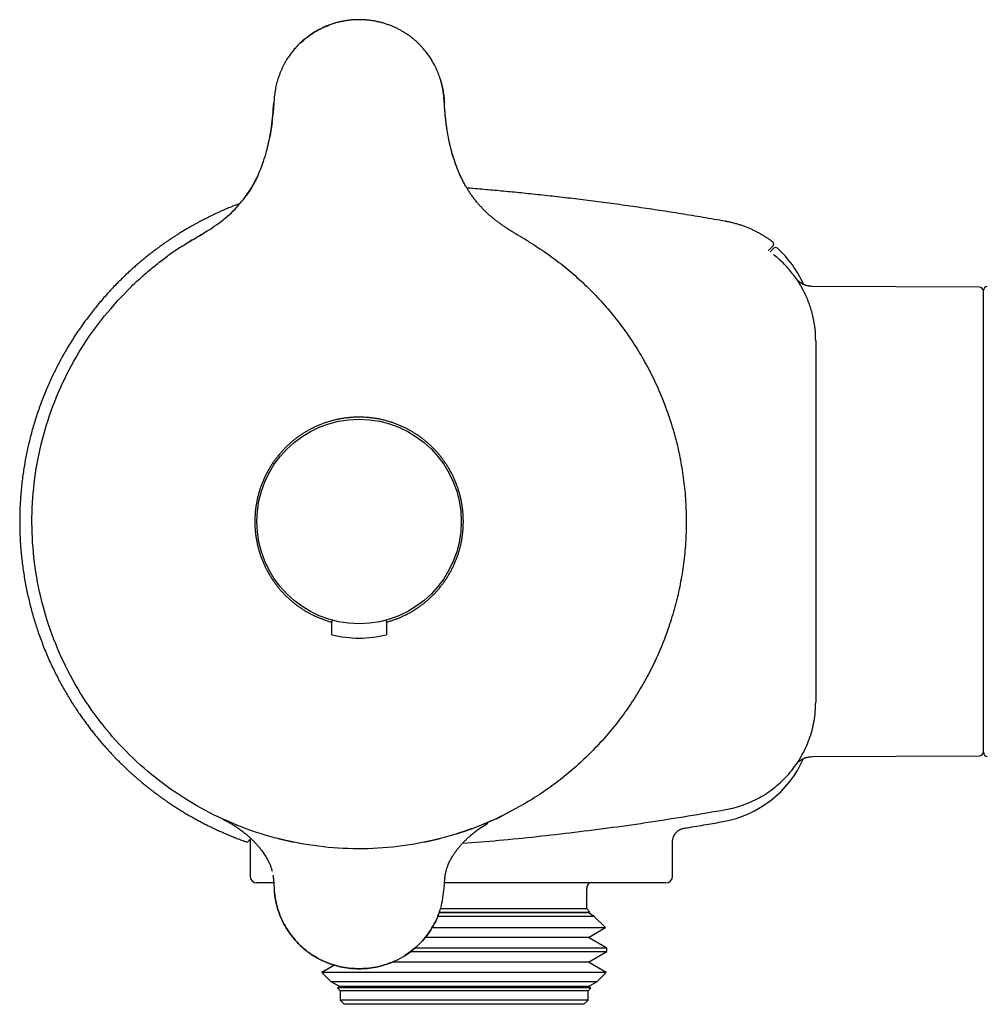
# Model space of a CAD drawing. Header units: millimetres. Extents: x 7 to 737, y 12 to 367.
# Tile 1 of 14: x 7 to 78, y 294 to 367. Entities that reach past the tile are written whole.
import ezdxf

# ---------------------------------------------------------------- set-up
doc = ezdxf.new("R2010")
doc.units = ezdxf.units.MM

msp = doc.modelspace()

# ---------------------------------------------------------------- linework, layer by layer
at = {"color": 7, "linetype": 'Continuous', "lineweight": 30}
for p, q in [((25.705, 360.552), (25.522, 358.884)), ((25.703, 360.552), (25.704, 360.552)), ((38.216, 360.552), (38.216, 360.552)), ((38.217, 360.552), (38.217, 360.552)), ((38.217, 360.552), (38.217, 360.552)), ((25.555, 358.95), (25.545, 358.88)), ((25.577, 359.143), (25.553, 358.949)), ((38.369, 358.95), (38.345, 359.148)), ((25.343, 357.847), (25.147, 357.001)), ((25.177, 357.052), (25.176, 357.047)), ((25.178, 357.047), (25.177, 357.044)), ((24.529, 355.242), (24.515, 355.211)), ((24.373, 354.922), (24.331, 354.839)), ((22.032, 352.04), (22.024, 352.034)), ((20.352, 350.906), (20.177, 350.802)), ((19.692, 350.513), (19.498, 350.398)), ((44.413, 350.404), (44.415, 350.402)), ((65.19, 347.128), (65.189, 347.128)), ((77.462, 347.064), (65.19, 347.128)), ((77.76, 312.963), (77.76, 346.812)), ((65.46, 343.135), (65.46, 343.111)), ((65.46, 343.111), (65.46, 316.663)), ((29.96, 322.659), (29.96, 322.503)), ((29.96, 321.574), (29.96, 322.503)), ((33.96, 322.503), (33.96, 322.659)), ((33.96, 322.503), (33.96, 321.574)), ((65.46, 316.663), (65.46, 316.642)), ((65.19, 312.646), (77.462, 312.711)), ((65.19, 312.646), (65.19, 312.646)), ((21.572, 308.252), (21.499, 308.287)), ((42.372, 308.263), (42.423, 308.288)), ((22.994, 307.466), (22.993, 307.466)), ((39.16, 306.993), (39.07, 306.964)), ((23.96, 306.466), (23.96, 303.887)), ((54.96, 303.887), (54.96, 306.416)), ((28.832, 306.092), (28.832, 306.092)), ((35.091, 306.092), (35.091, 306.092)), ((35.102, 306.094), (35.097, 306.093)), ((25.695, 303.387), (24.46, 303.387)), ((25.702, 303.223), (25.702, 303.223)), ((25.706, 303.222), (25.706, 303.222)), ((54.46, 303.387), (38.229, 303.387)), ((38.269, 303.842), (38.28, 303.931)), ((48.66, 301.487), (48.66, 302.987)), ((48.784, 301.182), (37.821, 301.182)), ((37.842, 301.248), (48.899, 301.248)), ((48.66, 301.487), (37.919, 301.487)), ((48.899, 301.248), (48.66, 301.487)), ((48.784, 301.182), (48.899, 301.248)), ((49.213, 300.934), (48.784, 301.182)), ((49.213, 300.934), (37.728, 300.934)), ((50.04, 300.107), (49.213, 300.934)), ((37.309, 300.107), (50.04, 300.107)), ((48.784, 299.382), (50.04, 300.107)), ((48.784, 299.382), (36.805, 299.382)), ((50.138, 298.6), (48.784, 299.382)), ((35.753, 298.363), (50.138, 298.363)), ((50.138, 298.6), (36.042, 298.6)), ((48.784, 297.582), (50.138, 298.363)), ((50.138, 298.363), (50.138, 298.6)), ((48.784, 297.582), (34.388, 297.582)), ((50.097, 296.824), (48.784, 297.582)), ((30.152, 297.36), (29.223, 296.824)), ((29.223, 296.824), (29.896, 296.152)), ((50.097, 296.824), (29.223, 296.824)), ((49.425, 296.152), (50.097, 296.824)), ((29.896, 296.152), (30.536, 295.782)), ((29.896, 296.152), (30.324, 296.152)), ((30.324, 296.152), (49.425, 296.152)), ((48.784, 295.782), (49.425, 296.152)), ((30.536, 295.782), (30.365, 295.683)), ((30.365, 295.683), (30.56, 295.487)), ((48.956, 295.683), (30.365, 295.683)), ((48.784, 295.782), (30.536, 295.782)), ((30.56, 295.487), (30.56, 294.787)), ((48.76, 295.487), (30.56, 295.487)), ((48.76, 295.487), (48.956, 295.683)), ((48.76, 294.787), (48.76, 295.487)), ((48.956, 295.683), (48.784, 295.782)), ((30.56, 294.787), (30.86, 294.487)), ((48.76, 294.787), (30.56, 294.787)), ((48.46, 294.487), (48.76, 294.787)), ((48.46, 294.487), (30.86, 294.487))]:
    msp.add_line(p, q, dxfattribs=at)
at = {"color": 7, "linetype": 'Continuous', "lineweight": 30, "flags": 128}
msp.add_lwpolyline([(23.955, 306.563), (23.958, 306.525), (23.96, 306.466)], dxfattribs=at)
at = {"color": 7, "linetype": 'Continuous', "lineweight": 30}
msp.add_circle((31.96, 329.887), 7.5, dxfattribs=at)
for centre, radius, start, end in [((62.518, 349.776), 0.2, 47.61949, 135), ((57.26, 344.014), 8, 23.98541, 47.61949), ((77.46, 346.764), 0.3, 360, 89.7), ((78.06, 346.812), 0.3, 92, 180), ((31.96, 329.887), 8.55, 256.47214, 283.52786), ((77.46, 313.011), 0.3, 270.3, 0), ((78.06, 312.963), 0.3, 180, 268), ((57.26, 315.76), 8, 280.08091, 336.01986), ((24.46, 303.887), 0.5, 180, 270), ((49.16, 302.987), 0.5, 126.8699, 180), ((54.46, 303.887), 0.5, 270, 0)]:
    msp.add_arc(centre, radius, start, end, dxfattribs=at)
for points, knots in [([(38.216, 360.552), (38.211, 360.632), (38.2, 360.792), (38.179, 361.028), (38.153, 361.258), (38.12, 361.481), (38.079, 361.698), (38.032, 361.909), (37.977, 362.124), (37.912, 362.344), (37.837, 362.566), (37.757, 362.779), (37.673, 362.982), (37.584, 363.175), (37.493, 363.356), (37.402, 363.526), (37.309, 363.684), (37.216, 363.835), (37.121, 363.978), (37.026, 364.114), (36.932, 364.242), (36.836, 364.364), (36.741, 364.48), (36.647, 364.589), (36.565, 364.68), (36.495, 364.755), (36.439, 364.813), (36.4, 364.851), (36.379, 364.872), (36.373, 364.879), (36.367, 364.885), (36.36, 364.892), (36.354, 364.898), (36.289, 364.961), (36.165, 365.078), (35.975, 365.243), (35.779, 365.4), (35.577, 365.547), (35.37, 365.687), (35.157, 365.817), (34.941, 365.939), (34.722, 366.05), (34.5, 366.153), (34.267, 366.249), (34.023, 366.339), (33.767, 366.421), (33.507, 366.491), (33.246, 366.551), (32.985, 366.599), (32.726, 366.636), (32.47, 366.661), (32.215, 366.677), (31.958, 366.682), (31.699, 366.676), (31.437, 366.66), (31.173, 366.633), (30.91, 366.595), (30.649, 366.545), (30.391, 366.486), (30.138, 366.415), (29.886, 366.334), (29.644, 366.245), (29.412, 366.149), (29.19, 366.045), (28.97, 365.933), (28.755, 365.812), (28.55, 365.685), (28.354, 365.554), (28.167, 365.417), (28.005, 365.29), (27.867, 365.174), (27.755, 365.076), (27.68, 365.006), (27.638, 364.966), (27.625, 364.954), (27.612, 364.941), (27.599, 364.929), (27.586, 364.916), (27.543, 364.874), (27.469, 364.8), (27.364, 364.689), (27.256, 364.569), (27.147, 364.441), (27.037, 364.304), (26.928, 364.161), (26.822, 364.012), (26.718, 363.856), (26.615, 363.691), (26.514, 363.517), (26.417, 363.336), (26.324, 363.148), (26.236, 362.954), (26.152, 362.751), (26.073, 362.539), (26, 362.319), (25.937, 362.102), (25.883, 361.889), (25.837, 361.682), (25.798, 361.467), (25.765, 361.247), (25.739, 361.021), (25.719, 360.788), (25.709, 360.631), (25.703, 360.552)], [0, 0, 0, 0, 0.012499, 0.024708, 0.036627, 0.048262, 0.059626, 0.070734, 0.081598, 0.093976, 0.106054, 0.117791, 0.129129, 0.140067, 0.150624, 0.160414, 0.169875, 0.179016, 0.187843, 0.196362, 0.204577, 0.212494, 0.22029, 0.227719, 0.234779, 0.239239, 0.243543, 0.247202, 0.247672, 0.248141, 0.248607, 0.249071, 0.249533, 0.249993, 0.263016, 0.275967, 0.288868, 0.30174, 0.314606, 0.327479, 0.340264, 0.352925, 0.365484, 0.377962, 0.391863, 0.405711, 0.419531, 0.43335, 0.447114, 0.460491, 0.473746, 0.486902, 0.499981, 0.513405, 0.526931, 0.540586, 0.554341, 0.568094, 0.58161, 0.595157, 0.608759, 0.62244, 0.634968, 0.647605, 0.660325, 0.673036, 0.685746, 0.697625, 0.709536, 0.721497, 0.729427, 0.737391, 0.744432, 0.745357, 0.746282, 0.747208, 0.748134, 0.749061, 0.749989, 0.75745, 0.765338, 0.773615, 0.782278, 0.791331, 0.800777, 0.810049, 0.819682, 0.829685, 0.840069, 0.850845, 0.861427, 0.872392, 0.883745, 0.895407, 0.907345, 0.919575, 0.930301, 0.941262, 0.952469, 0.963939, 0.975681, 0.987702, 1, 1, 1, 1]), ([(27.657, 364.971), (27.943, 365.221), (28.538, 365.741), (29.614, 366.251), (30.386, 366.533), (30.784, 366.57), (30.784, 366.57)], [0, 0, 0, 0, 0.318425, 0.662999, 0.999748, 1, 1, 1, 1]), ([(37.911, 362.342), (37.913, 362.334), (37.941, 362.252), (37.983, 362.101), (38.038, 361.889), (38.083, 361.681), (38.123, 361.467), (38.155, 361.246), (38.181, 361.02), (38.202, 360.788), (38.212, 360.631), (38.217, 360.552)], [0, 0, 0, 0, 0.0126399, 0.1431027, 0.257484, 0.3743365, 0.4937868, 0.6159832, 0.7410562, 0.8690643, 1, 1, 1, 1]), ([(19.498, 350.398), (20.003, 350.692), (20.978, 351.26), (22.313, 352.213), (23.374, 353.303), (24.181, 354.491), (24.796, 355.785), (25.253, 357.226), (25.567, 358.836), (25.657, 359.965), (25.703, 360.552)], [0, 0, 0, 0, 0.139463, 0.268813, 0.389753, 0.499964, 0.609831, 0.730077, 0.859647, 1, 1, 1, 1]), ([(25.704, 360.538), (25.695, 360.408), (25.68, 360.16), (25.658, 359.913), (25.647, 359.796)], [0, 0, 0, 0, 0.524185, 1, 1, 1, 1]), ([(44.422, 350.398), (44.337, 350.449), (44.168, 350.551), (43.918, 350.699), (43.674, 350.843), (43.439, 350.984), (43.211, 351.122), (42.992, 351.259), (42.776, 351.398), (42.562, 351.541), (42.353, 351.688), (42.155, 351.833), (41.968, 351.976), (41.831, 352.086), (41.739, 352.162), (41.689, 352.205), (41.638, 352.248), (41.588, 352.291), (41.538, 352.335), (41.488, 352.379), (41.439, 352.424), (41.354, 352.502), (41.236, 352.614), (41.076, 352.773), (40.91, 352.947), (40.739, 353.138), (40.569, 353.34), (40.399, 353.554), (40.231, 353.782), (40.07, 354.018), (39.914, 354.26), (39.788, 354.473), (39.688, 354.652), (39.61, 354.795), (39.536, 354.94), (39.463, 355.087), (39.393, 355.234), (39.313, 355.411), (39.224, 355.618), (39.128, 355.857), (39.028, 356.126), (38.925, 356.427), (38.822, 356.759), (38.728, 357.097), (38.668, 357.335), (38.636, 357.473), (38.628, 357.507), (38.62, 357.542), (38.612, 357.578), (38.604, 357.613), (38.596, 357.649), (38.576, 357.741), (38.546, 357.884), (38.507, 358.08), (38.469, 358.288), (38.431, 358.517), (38.393, 358.766), (38.357, 359.031), (38.322, 359.311), (38.291, 359.607), (38.262, 359.913), (38.237, 360.229), (38.223, 360.443), (38.216, 360.552)], [0, 0, 0, 0, 0.0237582, 0.0468667, 0.069322, 0.0911213, 0.112264, 0.1327513, 0.1525866, 0.1736583, 0.1939593, 0.2134801, 0.2321669, 0.2500063, 0.2552606, 0.2605216, 0.2657895, 0.2710645, 0.2763468, 0.2816366, 0.2869342, 0.2922398, 0.3089695, 0.3257902, 0.3459468, 0.3662644, 0.3867622, 0.4089473, 0.4313891, 0.4541147, 0.4770423, 0.5000042, 0.5129749, 0.5259349, 0.5388889, 0.551841, 0.5647953, 0.5777559, 0.5981434, 0.6185684, 0.6390431, 0.6665616, 0.6942137, 0.7220208, 0.7500019, 0.7528161, 0.7556509, 0.7585062, 0.761382, 0.7642784, 0.7671955, 0.7701332, 0.7866616, 0.8019543, 0.8177425, 0.8371412, 0.8571859, 0.8778817, 0.9007826, 0.9244401, 0.9488592, 0.9740444, 1, 1, 1, 1]), ([(38.273, 359.813), (38.263, 359.925), (38.241, 360.171), (38.226, 360.417), (38.217, 360.552)], [0, 0, 0, 0, 0.455172, 1, 1, 1, 1]), ([(38.398, 358.8), (38.368, 359.001), (38.281, 359.582), (38.242, 360.168), (38.217, 360.552)], [0, 0, 0, 0, 0.345846, 1, 1, 1, 1]), ([(25.553, 358.951), (25.547, 358.905), (25.535, 358.816), (25.516, 358.689), (25.498, 358.573), (25.481, 358.469), (25.466, 358.376), (25.451, 358.295), (25.439, 358.225), (25.428, 358.166), (25.419, 358.122), (25.413, 358.09), (25.409, 358.068), (25.406, 358.052), (25.405, 358.047), (25.404, 358.044)], [0, 0, 0, 0, 0.14806, 0.2838971, 0.4075529, 0.5190789, 0.6185423, 0.7060364, 0.7816977, 0.8457396, 0.8985199, 0.9311034, 0.9582029, 0.9806737, 1, 1, 1, 1]), ([(38.854, 356.669), (38.779, 356.927), (38.647, 357.381), (38.56, 357.847), (38.522, 358.048)], [0, 0, 0, 0, 0.5679455, 1, 1, 1, 1]), ([(39.428, 355.172), (39.401, 355.228), (39.279, 355.476), (39.085, 355.957), (38.944, 356.389), (38.868, 356.619)], [0, 0, 0, 0, 0.120175, 0.532909, 1, 1, 1, 1]), ([(24.527, 355.233), (24.526, 355.231), (24.524, 355.228), (24.522, 355.22), (24.519, 355.212), (24.515, 355.203), (24.512, 355.194), (24.509, 355.188), (24.506, 355.18), (24.5, 355.168), (24.493, 355.154), (24.482, 355.13), (24.466, 355.096), (24.442, 355.047), (24.414, 354.99), (24.381, 354.924), (24.345, 354.854), (24.308, 354.783), (24.272, 354.716), (24.237, 354.653), (24.205, 354.595), (24.175, 354.543), (24.15, 354.5), (24.129, 354.465), (24.112, 354.437), (24.097, 354.412), (24.084, 354.39), (24.073, 354.372), (24.063, 354.356), (24.055, 354.343), (24.052, 354.338), (24.05, 354.335)], [0, 0, 0, 0, 0.044639, 0.081602, 0.111092, 0.13355, 0.142455, 0.150106, 0.156898, 0.167916, 0.180902, 0.19614, 0.231716, 0.2756, 0.327793, 0.388295, 0.457108, 0.520802, 0.585009, 0.644145, 0.698354, 0.747834, 0.792852, 0.823909, 0.852858, 0.879946, 0.905476, 0.929809, 0.953364, 0.976601, 1, 1, 1, 1]), ([(24.14, 354.488), (24.137, 354.483), (24.011, 354.255), (23.836, 353.974), (23.636, 353.719), (23.594, 353.664)], [0, 0, 0, 0, 0.015714, 0.789672, 1, 1, 1, 1]), ([(58.861, 351.891), (58.85, 351.893), (58.565, 351.944), (58.009, 352.041), (57.195, 352.18), (56.389, 352.315), (55.591, 352.445), (54.801, 352.57), (54.018, 352.691), (53.232, 352.809), (52.442, 352.925), (51.648, 353.038), (50.862, 353.147), (50.086, 353.251), (49.318, 353.351), (48.558, 353.447), (47.808, 353.539), (47.066, 353.626), (46.333, 353.711), (45.608, 353.791), (44.892, 353.868), (44.199, 353.94), (43.526, 354.007), (42.875, 354.07), (42.232, 354.13), (41.597, 354.188), (40.957, 354.243), (40.383, 354.292), (40.019, 354.321), (39.873, 354.333)], [0, 0, 0, 0, 0.001714, 0.045295, 0.088421, 0.131096, 0.173321, 0.215098, 0.25643, 0.297319, 0.33968, 0.381558, 0.422954, 0.46387, 0.504308, 0.544269, 0.583754, 0.622763, 0.661299, 0.699362, 0.736953, 0.774072, 0.808638, 0.842786, 0.876517, 0.909829, 0.942724, 0.977156, 1, 1, 1, 1]), ([(23.207, 353.198), (23.139, 353.172), (22.967, 353.107), (22.694, 352.999), (22.393, 352.876), (22.104, 352.754), (21.832, 352.634), (21.577, 352.519), (21.339, 352.408), (21.11, 352.298), (20.891, 352.19), (20.68, 352.085), (20.479, 351.981), (20.281, 351.877), (20.086, 351.772), (19.895, 351.667), (19.715, 351.566), (19.545, 351.47), (19.394, 351.382), (19.259, 351.302), (19.137, 351.229), (19.015, 351.156), (18.892, 351.08), (18.766, 351.002), (18.613, 350.906), (18.431, 350.789), (18.22, 350.651), (18.006, 350.508), (17.789, 350.36), (17.569, 350.206), (17.345, 350.046), (17.117, 349.879), (16.886, 349.705), (16.653, 349.526), (16.418, 349.341), (16.179, 349.148), (15.936, 348.946), (15.687, 348.735), (15.435, 348.514), (15.18, 348.284), (14.922, 348.046), (14.663, 347.799), (14.401, 347.543), (14.115, 347.254), (13.806, 346.931), (13.479, 346.576), (13.159, 346.214), (12.846, 345.846), (12.54, 345.472), (12.242, 345.092), (11.941, 344.694), (11.639, 344.276), (11.336, 343.839), (11.043, 343.396), (10.759, 342.946), (10.493, 342.505), (10.245, 342.072), (10.012, 341.649), (9.788, 341.221), (9.572, 340.789), (9.365, 340.352), (9.166, 339.912), (8.969, 339.453), (8.776, 338.975), (8.588, 338.478), (8.41, 337.978), (8.243, 337.473), (8.091, 336.98), (7.954, 336.5), (7.831, 336.033), (7.716, 335.564), (7.611, 335.092), (7.514, 334.619), (7.427, 334.144), (7.346, 333.651), (7.273, 333.141), (7.209, 332.613), (7.156, 332.085), (7.115, 331.555), (7.085, 331.04), (7.067, 330.542), (7.059, 330.058), (7.061, 329.575), (7.071, 329.092), (7.092, 328.61), (7.121, 328.127), (7.162, 327.63), (7.214, 327.117), (7.279, 326.59), (7.355, 326.064), (7.443, 325.539), (7.538, 325.033), (7.64, 324.544), (7.749, 324.073), (7.866, 323.605), (7.992, 323.138), (8.127, 322.675), (8.271, 322.214), (8.43, 321.74), (8.603, 321.255), (8.792, 320.758), (8.992, 320.266), (9.203, 319.778), (9.417, 319.309), (9.634, 318.859), (9.852, 318.428), (10.079, 318.002), (10.314, 317.58), (10.557, 317.162), (10.808, 316.75), (11.049, 316.371), (11.276, 316.025), (11.488, 315.714), (11.702, 315.411), (11.915, 315.117), (12.128, 314.832), (12.34, 314.557), (12.55, 314.292), (12.759, 314.035), (12.965, 313.788), (13.17, 313.549), (13.372, 313.32), (13.57, 313.099), (13.765, 312.889), (13.955, 312.687), (14.142, 312.493), (14.337, 312.296), (14.539, 312.095), (14.748, 311.893), (14.951, 311.701), (15.148, 311.519), (15.339, 311.346), (15.497, 311.207), (15.622, 311.097), (15.719, 311.013), (15.818, 310.928), (15.924, 310.839), (16.034, 310.747), (16.151, 310.65), (16.273, 310.551), (16.413, 310.438), (16.572, 310.312), (16.751, 310.173), (16.939, 310.029), (17.138, 309.88), (17.347, 309.728), (17.565, 309.571), (17.795, 309.41), (18.034, 309.247), (18.285, 309.08), (18.545, 308.911), (18.814, 308.742), (19.092, 308.571), (19.381, 308.399), (19.674, 308.231), (19.969, 308.066), (20.267, 307.904), (20.574, 307.743), (20.892, 307.583), (21.22, 307.423), (21.558, 307.264), (21.896, 307.111), (22.233, 306.965), (22.57, 306.825), (22.916, 306.687), (23.271, 306.552), (23.519, 306.46), (23.65, 306.415), (23.659, 306.412)], [0, 0, 0, 0, 0.0035813, 0.0091007, 0.0144463, 0.019618, 0.0246156, 0.0290864, 0.0334079, 0.03758, 0.0416027, 0.0454759, 0.0491995, 0.0527734, 0.0565317, 0.0601088, 0.0635045, 0.0667188, 0.0697515, 0.0721402, 0.0744331, 0.0767632, 0.079146, 0.0815814, 0.0840695, 0.0880858, 0.0922323, 0.096509, 0.1007903, 0.1051947, 0.1097222, 0.1143729, 0.1191467, 0.1239553, 0.1288829, 0.1339295, 0.1390951, 0.144489, 0.150007, 0.1556493, 0.1614159, 0.1673069, 0.173322, 0.1794615, 0.1873978, 0.1953405, 0.2032836, 0.2112271, 0.2191708, 0.2271148, 0.235059, 0.2437977, 0.2525364, 0.261275, 0.2700135, 0.2787517, 0.2866953, 0.2946387, 0.3025818, 0.3105247, 0.3184674, 0.3264101, 0.3343534, 0.3430912, 0.3518292, 0.3605673, 0.3693057, 0.3780444, 0.3859888, 0.3939333, 0.4018778, 0.4098223, 0.4177667, 0.4257109, 0.4336549, 0.4423929, 0.4511305, 0.4598675, 0.4686044, 0.4773417, 0.4852851, 0.4932289, 0.5011731, 0.5091172, 0.5170613, 0.5250053, 0.5329494, 0.5416879, 0.5504265, 0.559165, 0.5679033, 0.5766416, 0.5845852, 0.5925285, 0.6004714, 0.6084143, 0.6163574, 0.6243007, 0.6322441, 0.6409821, 0.6497203, 0.6584588, 0.6671975, 0.6759358, 0.6838796, 0.6918232, 0.6997666, 0.7077099, 0.7156531, 0.7235962, 0.731539, 0.7377797, 0.7440036, 0.7501111, 0.7560855, 0.7619269, 0.7676351, 0.7732104, 0.7786409, 0.7839391, 0.7891049, 0.7941385, 0.7990398, 0.8037249, 0.8082825, 0.8127126, 0.8170154, 0.8219717, 0.8267477, 0.8313432, 0.8357584, 0.8399932, 0.8440477, 0.8461411, 0.8482036, 0.8503564, 0.8526195, 0.854993, 0.8574769, 0.860071, 0.8627755, 0.8663317, 0.8700622, 0.8739667, 0.8780454, 0.882298, 0.8867245, 0.8913249, 0.896099, 0.9010468, 0.9061682, 0.911367, 0.9167329, 0.922266, 0.927966, 0.9333907, 0.9389583, 0.9446685, 0.9505214, 0.9565167, 0.9626544, 0.9689342, 0.9748156, 0.9808163, 0.9869361, 0.9931752, 0.9995331, 1, 1, 1, 1]), ([(62.298, 350.385), (62.25, 350.421), (62.141, 350.504), (61.965, 350.627), (61.77, 350.755), (61.569, 350.88), (61.359, 351.001), (61.141, 351.119), (60.913, 351.232), (60.677, 351.341), (60.433, 351.443), (60.182, 351.539), (59.927, 351.626), (59.666, 351.706), (59.402, 351.776), (59.133, 351.839), (58.952, 351.874), (58.86, 351.891)], [0, 0, 0, 0, 0.0477427, 0.1086078, 0.1697992, 0.2323459, 0.2961992, 0.3613067, 0.4288285, 0.4975291, 0.5673414, 0.6381947, 0.7100147, 0.7814182, 0.8536031, 0.9264906, 1, 1, 1, 1]), ([(18.979, 350.072), (19.009, 350.092), (19.18, 350.204), (19.354, 350.31), (19.498, 350.398)], [0, 0, 0, 0, 0.174564, 1, 1, 1, 1]), ([(19.499, 350.399), (19.499, 350.399), (19.499, 350.399), (19.499, 350.398), (19.499, 350.398)], [0, 0, 0, 0, 0.2522027, 1, 1, 1, 1]), ([(19.637, 350.482), (19.635, 350.481), (19.626, 350.475), (19.61, 350.466), (19.59, 350.454), (19.573, 350.443), (19.558, 350.434), (19.545, 350.427), (19.535, 350.42), (19.525, 350.414), (19.517, 350.409), (19.512, 350.407), (19.509, 350.405), (19.508, 350.404), (19.507, 350.404), (19.506, 350.403), (19.505, 350.402), (19.504, 350.402), (19.503, 350.401), (19.502, 350.4), (19.501, 350.4), (19.5, 350.399), (19.5, 350.399)], [0, 0, 0, 0, 0.013631, 0.086933, 0.161711, 0.237992, 0.315802, 0.389508, 0.458911, 0.539727, 0.623818, 0.711199, 0.730866, 0.750692, 0.770679, 0.790826, 0.811133, 0.825234, 0.857749, 0.89276, 0.944095, 1, 1, 1, 1]), ([(19.686, 350.511), (19.683, 350.51), (19.676, 350.505), (19.669, 350.501), (19.66, 350.496), (19.654, 350.492), (19.65, 350.489), (19.647, 350.488), (19.647, 350.488), (19.647, 350.488)], [0, 0, 0, 0, 0.0791699, 0.2463642, 0.4110504, 0.5726543, 0.731242, 0.8868936, 1, 1, 1, 1]), ([(19.667, 350.5), (19.667, 350.5), (19.666, 350.499), (19.664, 350.498), (19.661, 350.496), (19.658, 350.495), (19.656, 350.493), (19.653, 350.491), (19.65, 350.49), (19.649, 350.489), (19.648, 350.489), (19.648, 350.489), (19.649, 350.489), (19.651, 350.49), (19.654, 350.492), (19.661, 350.496), (19.661, 350.496), (19.656, 350.493), (19.649, 350.489), (19.647, 350.488)], [0, 0, 0, 0, 0.069414, 0.135447, 0.193067, 0.241387, 0.276604, 0.304538, 0.336485, 0.380606, 0.423862, 0.474684, 0.530901, 0.591025, 0.683716, 0.783821, 0.881257, 0.973617, 1, 1, 1, 1]), ([(44.199, 350.532), (44.199, 350.532), (44.203, 350.53), (44.212, 350.525), (44.224, 350.517), (44.236, 350.51), (44.245, 350.505), (44.254, 350.5), (44.262, 350.495), (44.269, 350.491), (44.275, 350.487), (44.28, 350.484), (44.284, 350.482), (44.286, 350.48), (44.287, 350.479), (44.287, 350.48), (44.286, 350.48), (44.286, 350.48), (44.286, 350.48), (44.287, 350.479), (44.289, 350.478), (44.291, 350.477), (44.293, 350.476), (44.295, 350.475), (44.297, 350.474), (44.297, 350.474), (44.297, 350.474)], [0, 0, 0, 0, 0.0115979, 0.0704722, 0.1297874, 0.16347, 0.201394, 0.2439065, 0.2910177, 0.3312646, 0.3743344, 0.4154883, 0.4511454, 0.4818089, 0.5067923, 0.5261221, 0.5434886, 0.5655966, 0.6019552, 0.6467241, 0.6999053, 0.7614955, 0.8314868, 0.9098654, 0.9598449, 1, 1, 1, 1]), ([(44.422, 350.398), (44.422, 350.398), (44.422, 350.398), (44.421, 350.399), (44.421, 350.399), (44.421, 350.399)], [0, 0, 0, 0, 0.512816, 0.988143, 1, 1, 1, 1]), ([(62.319, 350.084), (62.326, 350.092), (62.337, 350.104), (62.35, 350.124), (62.359, 350.141), (62.367, 350.159), (62.373, 350.182), (62.377, 350.205), (62.378, 350.226), (62.377, 350.248), (62.373, 350.273), (62.363, 350.302), (62.349, 350.331), (62.328, 350.361), (62.309, 350.377), (62.299, 350.385)], [0, 0, 0, 0, 0.083884, 0.153305, 0.20568, 0.24775, 0.331568, 0.409974, 0.456504, 0.515264, 0.602019, 0.684549, 0.780302, 0.88665, 1, 1, 1, 1]), ([(19.005, 350.089), (18.964, 350.063), (18.786, 349.95), (18.474, 349.741), (18.107, 349.488), (17.88, 349.322), (17.784, 349.252)], [0, 0, 0, 0, 0.096838, 0.428588, 0.760409, 1, 1, 1, 1]), ([(62.318, 350.084), (62.318, 350.084), (62.318, 350.084), (62.31, 350.075), (62.295, 350.061), (62.274, 350.04), (62.248, 350.013), (62.217, 349.982), (62.181, 349.946), (62.14, 349.906), (62.091, 349.856), (62.037, 349.802), (61.994, 349.76), (61.976, 349.742)], [0, 0, 0, 0, 0.06323, 0.153075, 0.242921, 0.332767, 0.422613, 0.512459, 0.602305, 0.692152, 0.781998, 0.905538, 1, 1, 1, 1]), ([(62.107, 349.648), (62.126, 349.668), (62.166, 349.707), (62.218, 349.759), (62.262, 349.803), (62.298, 349.839), (62.325, 349.866), (62.347, 349.888), (62.364, 349.905), (62.374, 349.915), (62.376, 349.917), (62.376, 349.917)], [0, 0, 0, 0, 0.125802, 0.256002, 0.386201, 0.488501, 0.590801, 0.6931, 0.7954, 0.8977, 1, 1, 1, 1]), ([(65.46, 343.135), (65.451, 343.417), (65.434, 343.992), (65.288, 344.856), (65.048, 345.723), (64.702, 346.575), (64.255, 347.394), (63.709, 348.159), (63.081, 348.861), (62.599, 349.261), (62.358, 349.461)], [0, 0, 0, 0, 0.116209, 0.236285, 0.359673, 0.485702, 0.613607, 0.742548, 0.871641, 1, 1, 1, 1]), ([(14.99, 346.858), (15.117, 346.983), (15.371, 347.234), (15.764, 347.6), (16.163, 347.958), (16.571, 348.306), (16.986, 348.646), (17.401, 348.969), (17.718, 349.207), (17.895, 349.333), (17.935, 349.362)], [0, 0, 0, 0, 0.1385578, 0.2771157, 0.4156735, 0.5542314, 0.6927892, 0.8313471, 0.9619876, 1, 1, 1, 1]), ([(65.187, 347.128), (65.156, 347.129), (65.097, 347.13), (65.012, 347.138), (64.933, 347.15), (64.861, 347.165), (64.797, 347.181), (64.74, 347.198), (64.691, 347.215), (64.649, 347.231), (64.613, 347.245), (64.569, 347.264), (64.518, 347.289), (64.46, 347.32), (64.409, 347.35), (64.371, 347.375), (64.342, 347.395), (64.32, 347.41), (64.3, 347.425), (64.279, 347.441), (64.258, 347.457), (64.236, 347.475), (64.214, 347.495), (64.19, 347.516), (64.169, 347.536), (64.149, 347.555), (64.136, 347.568), (64.126, 347.578), (64.116, 347.589), (64.108, 347.598), (64.101, 347.606), (64.095, 347.612), (64.09, 347.618), (64.085, 347.624), (64.08, 347.63), (64.075, 347.635), (64.071, 347.641), (64.067, 347.645), (64.067, 347.646), (64.067, 347.645), (64.067, 347.645)], [0, 0, 0, 0, 0.039868, 0.077218, 0.111893, 0.143765, 0.172734, 0.198726, 0.221686, 0.24158, 0.258389, 0.272674, 0.305917, 0.336196, 0.36355, 0.388059, 0.40288, 0.416542, 0.430119, 0.445649, 0.463266, 0.483031, 0.504991, 0.52918, 0.555629, 0.576952, 0.599749, 0.623359, 0.645616, 0.671513, 0.695178, 0.718278, 0.744407, 0.773699, 0.806164, 0.84181, 0.878906, 0.935508, 0.989788, 1, 1, 1, 1]), ([(33.96, 322.503), (34.042, 322.526), (34.205, 322.572), (34.447, 322.651), (34.686, 322.738), (34.922, 322.832), (35.157, 322.936), (35.391, 323.048), (35.623, 323.169), (35.851, 323.299), (36.074, 323.436), (36.29, 323.579), (36.5, 323.728), (36.702, 323.882), (36.899, 324.043), (37.091, 324.211), (37.278, 324.386), (37.462, 324.569), (37.64, 324.761), (37.812, 324.958), (37.978, 325.161), (38.134, 325.368), (38.282, 325.578), (38.422, 325.79), (38.555, 326.007), (38.68, 326.229), (38.799, 326.456), (38.912, 326.69), (39.017, 326.93), (39.114, 327.173), (39.203, 327.419), (39.282, 327.666), (39.353, 327.913), (39.414, 328.16), (39.467, 328.409), (39.512, 328.659), (39.549, 328.914), (39.578, 329.171), (39.598, 329.432), (39.609, 329.694), (39.611, 329.956), (39.605, 330.215), (39.589, 330.471), (39.566, 330.725), (39.533, 330.977), (39.493, 331.228), (39.444, 331.48), (39.386, 331.733), (39.318, 331.986), (39.242, 332.237), (39.157, 332.485), (39.065, 332.727), (38.966, 332.964), (38.86, 333.195), (38.746, 333.423), (38.624, 333.646), (38.495, 333.868), (38.356, 334.087), (38.209, 334.303), (38.054, 334.515), (37.892, 334.72), (37.725, 334.919), (37.552, 335.109), (37.376, 335.292), (37.193, 335.469), (37.004, 335.64), (36.809, 335.806), (36.605, 335.967), (36.394, 336.123), (36.178, 336.271), (35.958, 336.411), (35.734, 336.543), (35.509, 336.666), (35.281, 336.78), (35.05, 336.887), (34.816, 336.986), (34.576, 337.078), (34.331, 337.162), (34.081, 337.239), (33.828, 337.307), (33.573, 337.367), (33.318, 337.417), (33.065, 337.458), (32.813, 337.491), (32.559, 337.515), (32.305, 337.531), (32.048, 337.538), (31.789, 337.537), (31.528, 337.526), (31.266, 337.507), (31.006, 337.479), (30.749, 337.442), (30.496, 337.397), (30.248, 337.344), (30, 337.283), (29.756, 337.214), (29.511, 337.136), (29.267, 337.049), (29.023, 336.952), (28.783, 336.848), (28.547, 336.735), (28.317, 336.615), (28.093, 336.489), (27.876, 336.357), (27.663, 336.218), (27.455, 336.071), (27.25, 335.917), (27.048, 335.754), (26.85, 335.582), (26.658, 335.404), (26.473, 335.219), (26.295, 335.03), (26.126, 334.837), (25.964, 334.64), (25.81, 334.438), (25.662, 334.231), (25.519, 334.018), (25.383, 333.797), (25.253, 333.57), (25.131, 333.338), (25.017, 333.102), (24.912, 332.865), (24.816, 332.627), (24.729, 332.388), (24.65, 332.146), (24.579, 331.902), (24.515, 331.653), (24.46, 331.399), (24.412, 331.142), (24.374, 330.883), (24.344, 330.623), (24.324, 330.364), (24.312, 330.108), (24.309, 329.853), (24.314, 329.599), (24.328, 329.345), (24.35, 329.089), (24.382, 328.832), (24.422, 328.573), (24.472, 328.316), (24.53, 328.06), (24.596, 327.81), (24.67, 327.564), (24.751, 327.323), (24.841, 327.084), (24.938, 326.849), (25.044, 326.615), (25.158, 326.383), (25.282, 326.152), (25.414, 325.926), (25.553, 325.704), (25.699, 325.489), (25.85, 325.282), (26.007, 325.081), (26.17, 324.886), (26.339, 324.696), (26.517, 324.51), (26.702, 324.329), (26.895, 324.152), (27.094, 323.982), (27.299, 323.819), (27.511, 323.662), (27.73, 323.511), (27.956, 323.367), (28.188, 323.23), (28.423, 323.102), (28.666, 322.981), (28.915, 322.867), (29.171, 322.762), (29.431, 322.666), (29.694, 322.578), (29.871, 322.528), (29.96, 322.503)], [0, 0, 0, 0, 0.005776, 0.011557, 0.017339, 0.023119, 0.028895, 0.034839, 0.040788, 0.046738, 0.052687, 0.05863, 0.064406, 0.070187, 0.075969, 0.08175, 0.087526, 0.093469, 0.099418, 0.105369, 0.111317, 0.117261, 0.123037, 0.128817, 0.1346, 0.14038, 0.146156, 0.1521, 0.158049, 0.163999, 0.169948, 0.175891, 0.181667, 0.187448, 0.19323, 0.199011, 0.204787, 0.21073, 0.216679, 0.22263, 0.228578, 0.234522, 0.240298, 0.246078, 0.251861, 0.257641, 0.263417, 0.269361, 0.275309, 0.28126, 0.287209, 0.293152, 0.298928, 0.304709, 0.310491, 0.316272, 0.322048, 0.327991, 0.33394, 0.33989, 0.345839, 0.351783, 0.357559, 0.363339, 0.369122, 0.374902, 0.380678, 0.386622, 0.39257, 0.398521, 0.40447, 0.410413, 0.416189, 0.42197, 0.427752, 0.433533, 0.439309, 0.445252, 0.451201, 0.457151, 0.4631, 0.469044, 0.47482, 0.4806, 0.486382, 0.492163, 0.497939, 0.503883, 0.509831, 0.515782, 0.521731, 0.527674, 0.53345, 0.539231, 0.545013, 0.550794, 0.556569, 0.562513, 0.568462, 0.574412, 0.580361, 0.586305, 0.59208, 0.597861, 0.603643, 0.609424, 0.6152, 0.621143, 0.627092, 0.633043, 0.638992, 0.644935, 0.650711, 0.656492, 0.662274, 0.668054, 0.67383, 0.679774, 0.685723, 0.691673, 0.697622, 0.703566, 0.709341, 0.715122, 0.720904, 0.726685, 0.732461, 0.738404, 0.744353, 0.750304, 0.756252, 0.762196, 0.767972, 0.773753, 0.779535, 0.785315, 0.791091, 0.797035, 0.802984, 0.808934, 0.814883, 0.820826, 0.826602, 0.832383, 0.838165, 0.843946, 0.849722, 0.855665, 0.861614, 0.867565, 0.873513, 0.879457, 0.885233, 0.891013, 0.896796, 0.902576, 0.908352, 0.914296, 0.920245, 0.926195, 0.932144, 0.938087, 0.944176, 0.95027, 0.956366, 0.96246, 0.968549, 0.974835, 0.981127, 0.987422, 0.993714, 1, 1, 1, 1]), ([(64.066, 312.128), (64.066, 312.128), (64.066, 312.128), (64.067, 312.129), (64.069, 312.131), (64.072, 312.135), (64.075, 312.139), (64.079, 312.144), (64.083, 312.148), (64.087, 312.152), (64.09, 312.157), (64.094, 312.161), (64.098, 312.166), (64.104, 312.172), (64.112, 312.181), (64.121, 312.191), (64.133, 312.203), (64.152, 312.222), (64.177, 312.246), (64.208, 312.274), (64.243, 312.305), (64.279, 312.334), (64.315, 312.36), (64.349, 312.385), (64.382, 312.407), (64.411, 312.425), (64.437, 312.44), (64.462, 312.455), (64.492, 312.471), (64.53, 312.491), (64.578, 312.514), (64.635, 312.538), (64.703, 312.564), (64.781, 312.589), (64.869, 312.611), (64.967, 312.63), (65.074, 312.643), (65.148, 312.645), (65.187, 312.646)], [0, 0, 0, 0, 0.027164, 0.061552, 0.091432, 0.123828, 0.158132, 0.189774, 0.217816, 0.242265, 0.26473, 0.282986, 0.298897, 0.31691, 0.338257, 0.362143, 0.38811, 0.418232, 0.449147, 0.481181, 0.51377, 0.543829, 0.571102, 0.595656, 0.617575, 0.636975, 0.649968, 0.662091, 0.677344, 0.69683, 0.720558, 0.748515, 0.780657, 0.816911, 0.857162, 0.901248, 0.948953, 1, 1, 1, 1]), ([(21.511, 308.281), (21.51, 308.282), (21.508, 308.283), (21.507, 308.283), (21.507, 308.283)], [0, 0, 0, 0, 0.523899, 1, 1, 1, 1]), ([(39.551, 306.291), (40.437, 306.363), (43.183, 306.584), (47.78, 307.088), (53.335, 307.826), (57.019, 308.452), (58.862, 308.765)], [0, 0, 0, 0, 0.136927, 0.424356, 0.71214, 1, 1, 1, 1]), ([(41.998, 308.081), (42.008, 308.086), (42.027, 308.095), (42.058, 308.111), (42.088, 308.125), (42.115, 308.138), (42.139, 308.15), (42.164, 308.162), (42.19, 308.175), (42.216, 308.187), (42.243, 308.2), (42.27, 308.214), (42.301, 308.229), (42.336, 308.246), (42.378, 308.266), (42.407, 308.28), (42.422, 308.288)], [0, 0, 0, 0, 0.138392, 0.2615955, 0.3699749, 0.4419094, 0.5062741, 0.5636965, 0.6151084, 0.6618588, 0.7057922, 0.7491819, 0.7944403, 0.8584884, 0.9267358, 1, 1, 1, 1]), ([(41.998, 308.081), (42.008, 308.086), (42.026, 308.095), (42.058, 308.11), (42.087, 308.125), (42.114, 308.138), (42.139, 308.15), (42.164, 308.162), (42.19, 308.175), (42.216, 308.187), (42.243, 308.2), (42.27, 308.214), (42.301, 308.228), (42.336, 308.246), (42.368, 308.261), (42.386, 308.27), (42.391, 308.272)], [0, 0, 0, 0, 0.145965, 0.2759, 0.390188, 0.466036, 0.533892, 0.594421, 0.648605, 0.697871, 0.744169, 0.789902, 0.837619, 0.905132, 0.977045, 1, 1, 1, 1]), ([(42.4, 308.277), (42.393, 308.273), (42.379, 308.266), (42.358, 308.256), (42.339, 308.248), (42.323, 308.24), (42.309, 308.233), (42.297, 308.227), (42.288, 308.223), (42.279, 308.219), (42.272, 308.215), (42.262, 308.21), (42.249, 308.204), (42.235, 308.197), (42.22, 308.19), (42.207, 308.184), (42.196, 308.179), (42.186, 308.174), (42.179, 308.171), (42.173, 308.168), (42.171, 308.167), (42.17, 308.166)], [0, 0, 0, 0, 0.081786, 0.154248, 0.217449, 0.271445, 0.316281, 0.35014, 0.375972, 0.394761, 0.413837, 0.4348, 0.481579, 0.535904, 0.590862, 0.648464, 0.70476, 0.759947, 0.841869, 0.921852, 1, 1, 1, 1]), ([(21.707, 308.187), (21.707, 308.187), (21.708, 308.186), (21.717, 308.182), (21.728, 308.177), (21.74, 308.171), (21.745, 308.169), (21.749, 308.167), (21.751, 308.166), (21.752, 308.166), (21.752, 308.165), (21.753, 308.165)], [0, 0, 0, 0, 0.06583, 0.163098, 0.277168, 0.438309, 0.570894, 0.694153, 0.811254, 0.909818, 1, 1, 1, 1]), ([(21.942, 308.072), (21.951, 308.068), (21.984, 308.051), (22.05, 308.018), (22.14, 307.972), (22.242, 307.918), (22.35, 307.86), (22.463, 307.796), (22.582, 307.727), (22.706, 307.652), (22.833, 307.572), (22.961, 307.488), (23.09, 307.4), (23.223, 307.305), (23.361, 307.203), (23.502, 307.094), (23.657, 306.968), (23.823, 306.826), (23.996, 306.669), (24.162, 306.51), (24.32, 306.349), (24.469, 306.188), (24.606, 306.029), (24.733, 305.875), (24.847, 305.725), (24.953, 305.577), (25.051, 305.432), (25.138, 305.293), (25.215, 305.158), (25.284, 305.03), (25.346, 304.905), (25.4, 304.784), (25.449, 304.667), (25.491, 304.554), (25.527, 304.445), (25.556, 304.348), (25.572, 304.287), (25.579, 304.261)], [0, 0, 0, 0, 0.005765, 0.0206, 0.040614, 0.061848, 0.084376, 0.108274, 0.133613, 0.160459, 0.188871, 0.216329, 0.245166, 0.275395, 0.307013, 0.340002, 0.374182, 0.417731, 0.460829, 0.503272, 0.544869, 0.585453, 0.624879, 0.660884, 0.695675, 0.729194, 0.761403, 0.792284, 0.820301, 0.847138, 0.872816, 0.897337, 0.920718, 0.94303, 0.964347, 0.984753, 1, 1, 1, 1]), ([(38.236, 303.535), (38.237, 303.541), (38.239, 303.568), (38.242, 303.612), (38.246, 303.667), (38.252, 303.72), (38.257, 303.769), (38.261, 303.806), (38.264, 303.83), (38.265, 303.841), (38.267, 303.85), (38.268, 303.86), (38.269, 303.872), (38.272, 303.893), (38.277, 303.925), (38.285, 303.973), (38.295, 304.031), (38.307, 304.094), (38.321, 304.161), (38.337, 304.231), (38.357, 304.308), (38.38, 304.39), (38.415, 304.503), (38.466, 304.647), (38.537, 304.818), (38.618, 304.99), (38.709, 305.162), (38.809, 305.332), (38.918, 305.502), (39.034, 305.67), (39.158, 305.835), (39.289, 305.997), (39.436, 306.168), (39.6, 306.347), (39.782, 306.532), (39.97, 306.71), (40.161, 306.881), (40.355, 307.043), (40.551, 307.197), (40.746, 307.341), (40.93, 307.469), (41.102, 307.582), (41.257, 307.679), (41.36, 307.739), (41.408, 307.767)], [0, 0, 0, 0, 0.004135, 0.016914, 0.0295, 0.040792, 0.050706, 0.058932, 0.062163, 0.063994, 0.065375, 0.06711, 0.069305, 0.071963, 0.078684, 0.08731, 0.097886, 0.110472, 0.122038, 0.134986, 0.149369, 0.165055, 0.181073, 0.213698, 0.247131, 0.281365, 0.316366, 0.352071, 0.388395, 0.425233, 0.462465, 0.49996, 0.537581, 0.584568, 0.631309, 0.677897, 0.724142, 0.769802, 0.814652, 0.858494, 0.901162, 0.935853, 0.969588, 1, 1, 1, 1]), ([(41.694, 307.95), (41.681, 307.944), (41.659, 307.934), (41.63, 307.921), (41.608, 307.912), (41.593, 307.905), (41.58, 307.9), (41.56, 307.891), (41.533, 307.879), (41.497, 307.863), (41.457, 307.846), (41.413, 307.827), (41.371, 307.809), (41.331, 307.792), (41.294, 307.777), (41.256, 307.761), (41.219, 307.745), (41.187, 307.732), (41.162, 307.721), (41.141, 307.713), (41.125, 307.706), (41.112, 307.7), (41.097, 307.694), (41.084, 307.689), (41.076, 307.686), (41.071, 307.684)], [0, 0, 0, 0, 0.052653, 0.093816, 0.123548, 0.144191, 0.164556, 0.185559, 0.237487, 0.291543, 0.358204, 0.42835, 0.504639, 0.560267, 0.618821, 0.680297, 0.740202, 0.792304, 0.829745, 0.861771, 0.889067, 0.909411, 0.930625, 0.959717, 1, 1, 1, 1]), ([(55.799, 307.397), (55.874, 307.409), (56.42, 307.496), (57.374, 307.657), (58.252, 307.812), (58.66, 307.884)], [0, 0, 0, 0, 0.078823, 0.571169, 1, 1, 1, 1]), ([(40.252, 307.365), (40.238, 307.36), (40.209, 307.349), (40.165, 307.334), (40.121, 307.317), (40.078, 307.302), (40.039, 307.288), (40.006, 307.276), (39.979, 307.266), (39.954, 307.258), (39.927, 307.248), (39.897, 307.238), (39.863, 307.226), (39.827, 307.213), (39.789, 307.2), (39.749, 307.186), (39.71, 307.173), (39.676, 307.161), (39.651, 307.153), (39.635, 307.147), (39.622, 307.143), (39.609, 307.138), (39.592, 307.133), (39.568, 307.125), (39.538, 307.115), (39.501, 307.103), (39.459, 307.088), (39.372, 307.06), (39.246, 307.019), (39.137, 306.985), (39.083, 306.968)], [0, 0, 0, 0, 0.035938, 0.072583, 0.110093, 0.148404, 0.182839, 0.210989, 0.233524, 0.252897, 0.275366, 0.301806, 0.331326, 0.362505, 0.395249, 0.429557, 0.465291, 0.496166, 0.515546, 0.529214, 0.538003, 0.548951, 0.563661, 0.582131, 0.608729, 0.64055, 0.677597, 0.717675, 0.861286, 1, 1, 1, 1]), ([(40.254, 307.366), (40.239, 307.361), (40.21, 307.35), (40.166, 307.334), (40.121, 307.318), (40.078, 307.302), (40.039, 307.288), (40.006, 307.276), (39.978, 307.266), (39.953, 307.257), (39.927, 307.248), (39.896, 307.237), (39.862, 307.225), (39.826, 307.213), (39.801, 307.204), (39.788, 307.2)], [0, 0, 0, 0, 0.091465, 0.184669, 0.280019, 0.377197, 0.463983, 0.534693, 0.591022, 0.640286, 0.69737, 0.76413, 0.83826, 0.917051, 1, 1, 1, 1]), ([(40.141, 306.863), (40.147, 306.868), (40.158, 306.878), (40.184, 306.9), (40.216, 306.928), (40.255, 306.96), (40.3, 306.997), (40.345, 307.034), (40.389, 307.07), (40.43, 307.102), (40.473, 307.136), (40.516, 307.169), (40.559, 307.202), (40.601, 307.233), (40.641, 307.264), (40.681, 307.293), (40.719, 307.321), (40.756, 307.347), (40.792, 307.373), (40.827, 307.397), (40.86, 307.421), (40.893, 307.443), (40.912, 307.456), (40.922, 307.463)], [0, 0, 0, 0, 0.056068, 0.110084, 0.163422, 0.217454, 0.273475, 0.332643, 0.37435, 0.418158, 0.464001, 0.508832, 0.552071, 0.594114, 0.635413, 0.676464, 0.717794, 0.759938, 0.803421, 0.848736, 0.89634, 0.946641, 1, 1, 1, 1]), ([(54.96, 306.409), (54.961, 306.438), (54.962, 306.496), (54.974, 306.579), (54.99, 306.656), (55.011, 306.726), (55.034, 306.789), (55.059, 306.845), (55.084, 306.893), (55.108, 306.934), (55.132, 306.969), (55.156, 307.004), (55.185, 307.042), (55.221, 307.084), (55.264, 307.128), (55.316, 307.175), (55.372, 307.219), (55.432, 307.259), (55.495, 307.295), (55.563, 307.328), (55.638, 307.357), (55.717, 307.381), (55.772, 307.391), (55.799, 307.396)], [0, 0, 0, 0, 0.0625114, 0.1220287, 0.1780459, 0.2301328, 0.2779376, 0.3211837, 0.3596632, 0.3932266, 0.4217725, 0.4503895, 0.4842212, 0.5232447, 0.5673971, 0.6165605, 0.6705471, 0.7190315, 0.7704725, 0.8246153, 0.8811566, 0.9397477, 1, 1, 1, 1]), ([(23.659, 306.412), (23.672, 306.408), (23.697, 306.401), (23.73, 306.4), (23.753, 306.402), (23.77, 306.405), (23.789, 306.41), (23.81, 306.418), (23.834, 306.431), (23.86, 306.45), (23.875, 306.468), (23.883, 306.477)], [0, 0, 0, 0, 0.165906, 0.310224, 0.387716, 0.452217, 0.517312, 0.617002, 0.720492, 0.846341, 1, 1, 1, 1]), ([(23.88, 306.474), (23.88, 306.474), (23.88, 306.474), (23.88, 306.474), (23.88, 306.474), (23.881, 306.474), (23.881, 306.474), (23.881, 306.474), (23.881, 306.474), (23.881, 306.475), (23.881, 306.475), (23.882, 306.475), (23.882, 306.476), (23.883, 306.477), (23.884, 306.478), (23.885, 306.479), (23.886, 306.481), (23.891, 306.486), (23.901, 306.498), (23.92, 306.521), (23.944, 306.55), (23.976, 306.589), (24.002, 306.62), (24.017, 306.64), (24.019, 306.642)], [0, 0, 0, 0, 0.005522, 0.010968, 0.016162, 0.021103, 0.025792, 0.030228, 0.034411, 0.038389, 0.042358, 0.053341, 0.064423, 0.082622, 0.101082, 0.119786, 0.138545, 0.157305, 0.324801, 0.474351, 0.623901, 0.801936, 0.979971, 1, 1, 1, 1]), ([(27.169, 306.37), (27.164, 306.371), (27.154, 306.373), (27.131, 306.378), (27.097, 306.385), (27.052, 306.394), (26.999, 306.405), (26.938, 306.418), (26.864, 306.434), (26.781, 306.453), (26.686, 306.474), (26.591, 306.495), (26.499, 306.517), (26.415, 306.537), (26.337, 306.555), (26.266, 306.572), (26.202, 306.588), (26.144, 306.603), (26.09, 306.616), (26.035, 306.63), (25.998, 306.639), (25.979, 306.644)], [0, 0, 0, 0, 0.0171874, 0.0356908, 0.0667792, 0.1042151, 0.1461682, 0.1992133, 0.2561587, 0.3290442, 0.4074751, 0.4914621, 0.5669613, 0.6373525, 0.7021898, 0.7614949, 0.8152883, 0.8627756, 0.9057955, 0.9509684, 1, 1, 1, 1]), ([(36.849, 306.39), (36.841, 306.389), (36.808, 306.382), (36.777, 306.375), (36.754, 306.371)], [0, 0, 0, 0, 0.24675, 1, 1, 1, 1]), ([(37.924, 306.64), (37.906, 306.635), (37.871, 306.626), (37.82, 306.614), (37.772, 306.601), (37.724, 306.59), (37.668, 306.576), (37.599, 306.559), (37.517, 306.539), (37.422, 306.517), (37.315, 306.492), (37.201, 306.466), (37.087, 306.441), (36.974, 306.417), (36.873, 306.395), (36.809, 306.382), (36.782, 306.377)], [0, 0, 0, 0, 0.04561, 0.093205, 0.133796, 0.173741, 0.217965, 0.282368, 0.354161, 0.433373, 0.532244, 0.633296, 0.73299, 0.83155, 0.929207, 1, 1, 1, 1]), ([(37.929, 306.641), (37.917, 306.638), (37.901, 306.634), (37.885, 306.63), (37.881, 306.629)], [0, 0, 0, 0, 0.753043, 1, 1, 1, 1]), ([(25.643, 303.93), (25.651, 303.872), (25.666, 303.755), (25.683, 303.578), (25.701, 303.401), (25.709, 303.282), (25.713, 303.222)], [0, 0, 0, 0, 0.25086, 0.501497, 0.751251, 1, 1, 1, 1]), ([(25.644, 303.93), (25.644, 303.928), (25.644, 303.925), (25.646, 303.912), (25.648, 303.895), (25.651, 303.873), (25.655, 303.846), (25.658, 303.814), (25.663, 303.777), (25.668, 303.729), (25.675, 303.67), (25.684, 303.597), (25.693, 303.516), (25.702, 303.426), (25.708, 303.327), (25.711, 303.258), (25.713, 303.222)], [0, 0, 0, 0, 0.042887, 0.084469, 0.125814, 0.168038, 0.212212, 0.259286, 0.310049, 0.365129, 0.446087, 0.536412, 0.636652, 0.747167, 0.868243, 1, 1, 1, 1]), ([(25.682, 303.611), (25.682, 303.608), (25.683, 303.596), (25.685, 303.577), (25.686, 303.555), (25.688, 303.534), (25.689, 303.516), (25.69, 303.502), (25.69, 303.491), (25.691, 303.484), (25.691, 303.478), (25.692, 303.468), (25.693, 303.455), (25.694, 303.439), (25.694, 303.424), (25.695, 303.412), (25.696, 303.404), (25.696, 303.399), (25.696, 303.393), (25.696, 303.388), (25.697, 303.383), (25.697, 303.377), (25.697, 303.371), (25.698, 303.363), (25.698, 303.354), (25.699, 303.343), (25.7, 303.332), (25.7, 303.322), (25.701, 303.314), (25.701, 303.309), (25.701, 303.304), (25.701, 303.301), (25.701, 303.298), (25.701, 303.298), (25.702, 303.297), (25.702, 303.297), (25.702, 303.297), (25.702, 303.297), (25.702, 303.297), (25.702, 303.297), (25.702, 303.297), (25.702, 303.297), (25.702, 303.297), (25.702, 303.297), (25.702, 303.297), (25.702, 303.297), (25.702, 303.296), (25.702, 303.296), (25.702, 303.296), (25.702, 303.295), (25.702, 303.295), (25.702, 303.293), (25.702, 303.291), (25.702, 303.289), (25.702, 303.286), (25.702, 303.284), (25.702, 303.282), (25.703, 303.28), (25.703, 303.278), (25.703, 303.275), (25.703, 303.273), (25.703, 303.272), (25.703, 303.27), (25.703, 303.268), (25.703, 303.266), (25.703, 303.264), (25.703, 303.263), (25.704, 303.261), (25.704, 303.259), (25.704, 303.258), (25.704, 303.256), (25.704, 303.255), (25.704, 303.253), (25.704, 303.252), (25.704, 303.251), (25.704, 303.251)], [0, 0, 0, 0, 0.005022, 0.020791, 0.035633, 0.049552, 0.064924, 0.079003, 0.091801, 0.103499, 0.114899, 0.126104, 0.155158, 0.182815, 0.209075, 0.233939, 0.243207, 0.252265, 0.261113, 0.269751, 0.27818, 0.287107, 0.297123, 0.309396, 0.322985, 0.33789, 0.354111, 0.371648, 0.378192, 0.384902, 0.391778, 0.398803, 0.400086, 0.400469, 0.400682, 0.400709, 0.400719, 0.400727, 0.400733, 0.400735, 0.400738, 0.40074, 0.400743, 0.40075, 0.40077, 0.400801, 0.400893, 0.401791, 0.402875, 0.404612, 0.407811, 0.413842, 0.426277, 0.440147, 0.455452, 0.472191, 0.490365, 0.509612, 0.530243, 0.552257, 0.575657, 0.599176, 0.623945, 0.649964, 0.677233, 0.705753, 0.735522, 0.766542, 0.798812, 0.833959, 0.870478, 0.90837, 0.947633, 0.988268, 1, 1, 1, 1]), ([(25.706, 303.222), (25.727, 302.965), (25.768, 302.46), (25.914, 301.723), (26.135, 301.028), (26.431, 300.386), (26.784, 299.8), (27.184, 299.274), (27.624, 298.807), (28.142, 298.361), (28.738, 297.956), (29.407, 297.614), (30.075, 297.366), (30.728, 297.203), (31.355, 297.113), (31.961, 297.085), (32.566, 297.113), (33.193, 297.203), (33.845, 297.366), (34.512, 297.613), (35.181, 297.954), (35.777, 298.358), (36.294, 298.804), (36.734, 299.27), (37.136, 299.797), (37.491, 300.384), (37.787, 301.027), (38.009, 301.722), (38.155, 302.46), (38.197, 302.966), (38.218, 303.223)], [0, 0, 0, 0, 0.039841, 0.078329, 0.115891, 0.152384, 0.187399, 0.221365, 0.254529, 0.28632, 0.326861, 0.365702, 0.402236, 0.43676, 0.469504, 0.499988, 0.530399, 0.563041, 0.597697, 0.63413, 0.672805, 0.71352, 0.745188, 0.778175, 0.812414, 0.847526, 0.883924, 0.921589, 0.960143, 1, 1, 1, 1]), ([(25.714, 303.222), (25.713, 303.222), (25.706, 303.222), (25.706, 303.222), (25.706, 303.222)], [0, 0, 0, 0, 0.201165, 1, 1, 1, 1]), ([(38.21, 303.223), (38.215, 303.282), (38.223, 303.401), (38.24, 303.578), (38.258, 303.755), (38.273, 303.872), (38.28, 303.931)], [0, 0, 0, 0, 0.2489618, 0.498832, 0.7494216, 1, 1, 1, 1]), ([(38.218, 303.223), (38.218, 303.223), (38.218, 303.223), (38.211, 303.223), (38.21, 303.223)], [0, 0, 0, 0, 0.807233, 1, 1, 1, 1]), ([(34.278, 297.541), (34.13, 297.483), (33.772, 297.342), (33.192, 297.204), (32.566, 297.113), (31.961, 297.085), (31.355, 297.113), (30.728, 297.203), (30.075, 297.366), (29.407, 297.614), (28.738, 297.956), (28.141, 298.361), (27.624, 298.807), (27.184, 299.274), (26.783, 299.801), (26.431, 300.386), (26.135, 301.028), (25.915, 301.723), (25.793, 302.305), (25.762, 302.653), (25.753, 302.753)], [0, 0, 0, 0, 0.041243, 0.099187, 0.15376, 0.204599, 0.255586, 0.310349, 0.368086, 0.429182, 0.494134, 0.561925, 0.615085, 0.670538, 0.727332, 0.785877, 0.846895, 0.909698, 0.974049, 1, 1, 1, 1]), ([(37.824, 301.192), (37.807, 301.136), (37.719, 300.855), (37.487, 300.385), (37.137, 299.797), (36.734, 299.269), (36.293, 298.805), (35.826, 298.394), (35.484, 298.174), (35.314, 298.065)], [0, 0, 0, 0, 0.043212, 0.215974, 0.382631, 0.545146, 0.701708, 0.852011, 1, 1, 1, 1])]:
    msp.add_open_spline(points, degree=3, knots=knots, dxfattribs=at)
for points in [[(44.422, 350.398), (44.853, 350.126), (45.713, 349.581), (46.935, 348.661), (48.1, 347.672), (49.198, 346.609), (50.227, 345.479), (51.182, 344.285), (52.059, 343.033), (52.855, 341.728), (53.565, 340.375), (54.189, 338.979), (54.722, 337.547), (55.163, 336.083), (55.511, 334.595), (55.762, 333.087), (55.918, 331.566), (55.976, 330.039), (55.937, 328.511), (55.801, 326.988), (55.568, 325.478), (55.24, 323.985), (54.817, 322.516), (54.302, 321.077), (53.696, 319.673), (53.003, 318.311), (52.224, 316.996), (51.363, 315.733), (50.423, 314.528), (49.408, 313.385), (48.323, 312.308), (47.171, 311.304), (45.961, 310.369), (45.107, 309.813), (44.681, 309.535)], [(44.681, 309.535), (43.839, 309.049), (42.155, 308.077), (39.428, 307.021), (36.605, 306.28), (33.71, 305.892), (30.791, 305.856), (27.888, 306.175), (25.045, 306.843), (22.304, 307.851), (19.706, 309.183), (17.287, 310.82), (15.086, 312.738), (13.132, 314.909), (11.456, 317.3), (10.082, 319.877), (9.031, 322.601), (8.317, 325.433), (7.952, 328.33), (7.94, 331.25), (8.282, 334.151), (8.973, 336.988), (10.002, 339.721), (11.358, 342.305), (13.001, 344.724), (14.327, 346.147), (14.99, 346.858)], [(58.862, 308.765), (59.09, 308.812), (59.545, 308.905), (60.21, 309.119), (60.855, 309.386), (61.474, 309.709), (62.062, 310.085), (62.615, 310.511), (63.129, 310.983), (63.6, 311.498), (64.025, 312.052), (64.4, 312.641), (64.722, 313.26), (64.988, 313.905), (65.198, 314.571), (65.348, 315.253), (65.443, 315.945), (65.454, 316.41), (65.46, 316.642)]]:
    msp.add_open_spline(points, degree=3, dxfattribs=at)

doc.saveas('drawing.dxf')
